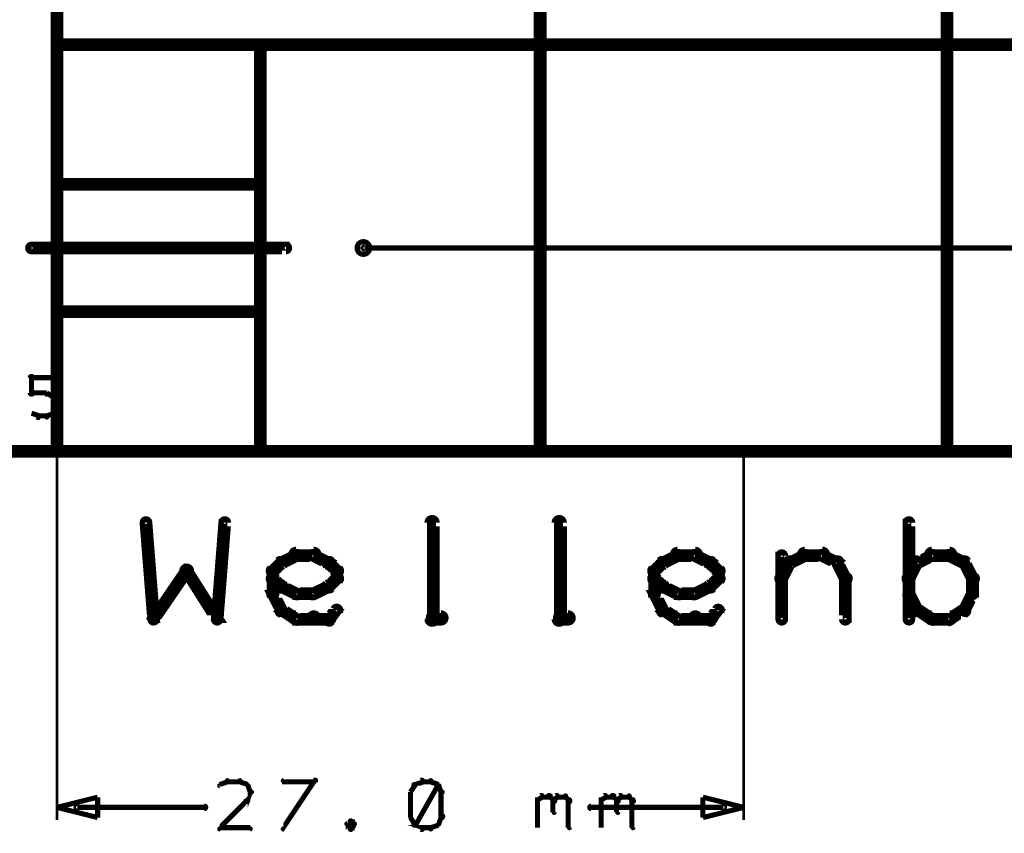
# Model space of a CAD drawing. Extents: x 35 to 575, y 26 to 553.
# Tile 97 of 125: x 426 to 465, y 160 to 192. Entities that reach past the tile are written whole.
import ezdxf

# ---------------------------------------------------------------- set-up
doc = ezdxf.new("R2010")
doc.units = 0
for name, color, linetype in [('BOTTOM', 22, 'CONTINUOUS'), ('DIMENSIONS', 3, 'CONTINUOUS'), ('DRAWING', 1, 'CONTINUOUS'), ('DRAWING2', 4, 'CONTINUOUS'), ('OUTLINES', 5, 'CONTINUOUS')]:
    doc.layers.add(name, color=color, linetype=linetype)

msp = doc.modelspace()

# ---------------------------------------------------------------- linework, layer by layer
at = {"layer": 'BOTTOM', "color": 251}
msp.add_lwpolyline([(446.5, 375, 0.5, 0.5, 0), (446.5, 175, 0.5, 0.5, 0), (446.5, 175, 0, 0, 0), (446.5, 175, 0.3, 0.3, 0), (446.4, 175, 0.3, 0.3, 1), (446.6, 175, 0, 0, 0), (446.5, 175.1, 0.3, 0.3, 1), (446.5, 174.9, 0, 0, 0), (446.5, 175, 0, 0, 0), (446.5, 175, 0.5, 0.5, 0), (462.5, 175, 0, 0, 0), (462.5, 175, 0.3, 0.3, 0), (462.5, 174.9, 0.3, 0.3, 1), (462.5, 175.1, 0, 0, 0), (462.4, 175, 0.3, 0.3, 1), (462.6, 175, 0, 0, 0), (462.5, 175, 0, 0, 0), (462.5, 175, 0.5, 0.5, 0), (462.5, 375, 0, 0, 0)], format="xyseb", dxfattribs=at)
at = {"layer": 'DIMENSIONS', "color": 94}
for points in [[(427.5, 175, 0.1, 0.1, 1), (427.5, 175, 0, 0, 0), (427.5, 175, 0, 0, 0), (427.5, 175, 0.1, 0.1, 0), (427.5, 160.5, 0.1, 0.1, 0), (427.5, 160.5, 0, 0, 0), (427.5, 160.5, 0.1, 0.1, 0), (427.5, 160.5, 0.1, 0.1, 1), (427.5, 160.5, 0, 0, 0)], [(454.5, 175, 0.1, 0.1, 1), (454.5, 175, 0, 0, 0), (454.5, 175, 0, 0, 0), (454.5, 175, 0.1, 0.1, 0), (454.5, 160.5, 0.1, 0.1, 0), (454.5, 160.5, 0, 0, 0), (454.5, 160.5, 0.1, 0.1, 0), (454.5, 160.5, 0.1, 0.1, 1), (454.5, 160.5, 0, 0, 0)], [(436.4, 160.2, 0.1, 0.1, 1), (436.4, 160.1, 0, 0, 0), (436.4, 160.2, 0, 0, 0), (436.4, 160.2, 0.2, 0.2, 0), (437.6, 162, 0.2, 0.2, 0), (437.6, 162, 0, 0, 0), (437.6, 162, 0.1, 0.1, 0), (437.7, 162, 0.1, 0.1, 1), (437.6, 162.1, 0, 0, 0)], [(441.9, 162, 0.1, 0.1, 1), (441.8, 162.1, 0, 0, 0), (441.9, 162, 0, 0, 0), (441.9, 162, 0.2, 0.2, 0), (441.6, 161.9, 0.2, 0.2, 0), (441.6, 161.9, 0, 0, 0), (441.6, 161.9, 0.1, 0.1, 0), (441.5, 161.9, 0.1, 0.1, 1), (441.6, 161.8, 0, 0, 0)], [(434.2, 162, 0.1, 0.1, 1), (434.2, 162.1, 0, 0, 0), (434.2, 162, 0, 0, 0), (434.2, 162, 0.2, 0.2, 0), (433.9, 161.9, 0.2, 0.2, 0), (433.9, 161.9, 0, 0, 0), (433.9, 161.9, 0.1, 0.1, 0), (433.9, 161.9, 0.1, 0.1, 1), (433.9, 161.8, 0, 0, 0)], [(434.7, 162, 0.1, 0.1, 1), (434.7, 162.1, 0, 0, 0), (434.7, 162, 0, 0, 0), (434.7, 162, 0.2, 0.2, 0), (434.2, 162, 0.2, 0.2, 0), (434.2, 162, 0, 0, 0), (434.2, 162, 0.1, 0.1, 0), (434.2, 162.1, 0.1, 0.1, 1), (434.2, 162, 0, 0, 0)], [(435, 161.8, 0.1, 0.1, 1), (435, 161.9, 0, 0, 0), (435, 161.9, 0, 0, 0), (435, 161.9, 0.2, 0.2, 0), (434.7, 162, 0.2, 0.2, 0), (434.7, 162, 0, 0, 0), (434.7, 162, 0.1, 0.1, 0), (434.7, 162.1, 0.1, 0.1, 1), (434.7, 162, 0, 0, 0)], [(435.1, 161.6, 0.1, 0.1, 1), (435.2, 161.6, 0, 0, 0), (435.1, 161.6, 0, 0, 0), (435.1, 161.6, 0.2, 0.2, 0), (435, 161.9, 0.2, 0.2, 0), (435, 161.9, 0, 0, 0), (435, 161.9, 0.1, 0.1, 0), (435, 161.9, 0.1, 0.1, 1), (434.9, 161.9, 0, 0, 0)], [(437.6, 162, 0.1, 0.1, 1), (437.6, 162.1, 0, 0, 0), (437.6, 162, 0, 0, 0), (437.6, 162, 0.2, 0.2, 0), (436.4, 162, 0.2, 0.2, 0), (436.4, 162, 0, 0, 0), (436.4, 162, 0.1, 0.1, 0), (436.4, 162.1, 0.1, 0.1, 1), (436.4, 162, 0, 0, 0)], [(441.6, 161.9, 0.1, 0.1, 1), (441.5, 161.9, 0, 0, 0), (441.6, 161.9, 0, 0, 0), (441.6, 161.9, 0.2, 0.2, 0), (441.4, 161.6, 0.2, 0.2, 0), (441.4, 161.6, 0, 0, 0), (441.4, 161.6, 0.1, 0.1, 0), (441.4, 161.6, 0.1, 0.1, 1), (441.4, 161.6, 0, 0, 0)], [(441.5, 160.4, 0.1, 0.1, 1), (441.6, 160.3, 0, 0, 0), (441.6, 160.3, 0, 0, 0), (441.6, 160.3, 0.2, 0.2, 0), (442.5, 161.9, 0.2, 0.2, 0), (442.5, 161.9, 0, 0, 0), (442.5, 161.9, 0.1, 0.1, 0), (442.5, 161.9, 0.1, 0.1, 1), (442.5, 161.9, 0, 0, 0)], [(442.2, 162, 0.1, 0.1, 1), (442.2, 162.1, 0, 0, 0), (442.2, 162, 0, 0, 0), (442.2, 162, 0.2, 0.2, 0), (441.9, 162, 0.2, 0.2, 0), (441.9, 162, 0, 0, 0), (441.9, 162, 0.1, 0.1, 0), (441.9, 162.1, 0.1, 0.1, 1), (441.9, 162, 0, 0, 0)], [(442.5, 161.8, 0.1, 0.1, 1), (442.5, 161.9, 0, 0, 0), (442.5, 161.9, 0, 0, 0), (442.5, 161.9, 0.2, 0.2, 0), (442.2, 162, 0.2, 0.2, 0), (442.2, 162, 0, 0, 0), (442.2, 162, 0.1, 0.1, 0), (442.2, 162.1, 0.1, 0.1, 1), (442.2, 162, 0, 0, 0)], [(442.6, 161.6, 0.1, 0.1, 1), (442.7, 161.6, 0, 0, 0), (442.6, 161.6, 0, 0, 0), (442.6, 161.6, 0.2, 0.2, 0), (442.5, 161.9, 0.2, 0.2, 0), (442.5, 161.9, 0, 0, 0), (442.5, 161.9, 0.1, 0.1, 0), (442.5, 161.9, 0.1, 0.1, 1), (442.4, 161.9, 0, 0, 0)], [(433.9, 160.2, 0.1, 0.1, 1), (433.9, 160.1, 0, 0, 0), (433.9, 160.2, 0, 0, 0), (433.9, 160.2, 0.2, 0.2, 0), (435, 161.3, 0.2, 0.2, 0), (435, 161.3, 0, 0, 0), (435, 161.3, 0.1, 0.1, 0), (435, 161.2, 0.1, 0.1, 1), (435, 161.3, 0, 0, 0)], [(434.9, 161.3, 0.1, 0.1, 1), (435, 161.2, 0, 0, 0), (435, 161.3, 0, 0, 0), (435, 161.3, 0.2, 0.2, 0), (435.1, 161.6, 0.2, 0.2, 0), (435.1, 161.6, 0, 0, 0), (435.1, 161.6, 0.1, 0.1, 0), (435.2, 161.6, 0.1, 0.1, 1), (435.1, 161.6, 0, 0, 0)], [(441.4, 161.6, 0.1, 0.1, 1), (441.4, 161.6, 0, 0, 0), (441.4, 161.6, 0, 0, 0), (441.4, 161.6, 0.2, 0.2, 0), (441.4, 160.6, 0.2, 0.2, 0), (441.4, 160.6, 0, 0, 0), (441.4, 160.6, 0.1, 0.1, 0), (441.4, 160.6, 0.1, 0.1, 1), (441.4, 160.6, 0, 0, 0)], [(442.6, 160.6, 0.1, 0.1, 1), (442.7, 160.6, 0, 0, 0), (442.6, 160.6, 0, 0, 0), (442.6, 160.6, 0.2, 0.2, 0), (442.6, 161.6, 0.2, 0.2, 0), (442.6, 161.6, 0, 0, 0), (442.6, 161.6, 0.1, 0.1, 0), (442.7, 161.6, 0.1, 0.1, 1), (442.6, 161.6, 0, 0, 0)], [(446.4, 161.3, 0.1, 0.1, 1), (446.4, 161.2, 0, 0, 0), (446.4, 161.3, 0, 0, 0), (446.4, 161.3, 0.2, 0.2, 0), (446.6, 161.4, 0.2, 0.2, 0), (446.6, 161.4, 0, 0, 0), (446.6, 161.4, 0.1, 0.1, 0), (446.6, 161.4, 0.1, 0.1, 1), (446.5, 161.5, 0, 0, 0)], [(446.4, 160.2, 0.1, 0.1, 1), (446.4, 160.2, 0, 0, 0), (446.4, 160.2, 0, 0, 0), (446.4, 160.2, 0.2, 0.2, 0), (446.4, 161.4, 0.2, 0.2, 0), (446.4, 161.4, 0, 0, 0), (446.4, 161.4, 0.1, 0.1, 0), (446.4, 161.4, 0.1, 0.1, 1), (446.4, 161.4, 0, 0, 0)], [(446.6, 161.5, 0.1, 0.1, 1), (446.6, 161.4, 0, 0, 0), (446.6, 161.4, 0, 0, 0), (446.6, 161.4, 0.2, 0.2, 0), (446.9, 161.4, 0.2, 0.2, 0), (446.9, 161.4, 0, 0, 0), (446.9, 161.4, 0.1, 0.1, 0), (446.9, 161.4, 0.1, 0.1, 1), (446.9, 161.5, 0, 0, 0)], [(446.9, 161.5, 0.1, 0.1, 1), (446.8, 161.4, 0, 0, 0), (446.9, 161.4, 0, 0, 0), (446.9, 161.4, 0.2, 0.2, 0), (447, 161.3, 0.2, 0.2, 0), (447, 161.3, 0, 0, 0), (447, 161.3, 0.1, 0.1, 0), (447, 161.2, 0.1, 0.1, 1), (447.1, 161.3, 0, 0, 0)], [(447, 161.3, 0.1, 0.1, 1), (447.1, 161.2, 0, 0, 0), (447, 161.3, 0, 0, 0), (447, 161.3, 0.2, 0.2, 0), (447.2, 161.4, 0.2, 0.2, 0), (447.2, 161.4, 0, 0, 0), (447.2, 161.4, 0.1, 0.1, 0), (447.2, 161.4, 0.1, 0.1, 1), (447.1, 161.5, 0, 0, 0)], [(447.1, 161.3, 0.1, 0.1, 1), (447, 161.3, 0, 0, 0), (447, 161.3, 0, 0, 0), (447, 161.3, 0.2, 0.2, 0), (447, 160.8, 0.2, 0.2, 0), (447, 160.8, 0, 0, 0), (447, 160.8, 0.1, 0.1, 0), (447, 160.8, 0.1, 0.1, 1), (447.1, 160.8, 0, 0, 0)], [(447.2, 161.5, 0.1, 0.1, 1), (447.2, 161.4, 0, 0, 0), (447.2, 161.4, 0, 0, 0), (447.2, 161.4, 0.2, 0.2, 0), (447.5, 161.4, 0.2, 0.2, 0), (447.5, 161.4, 0, 0, 0), (447.5, 161.4, 0.1, 0.1, 0), (447.5, 161.4, 0.1, 0.1, 1), (447.5, 161.5, 0, 0, 0)], [(447.5, 161.5, 0.1, 0.1, 1), (447.5, 161.4, 0, 0, 0), (447.5, 161.4, 0, 0, 0), (447.5, 161.4, 0.2, 0.2, 0), (447.6, 161.3, 0.2, 0.2, 0), (447.6, 161.3, 0, 0, 0), (447.6, 161.3, 0.1, 0.1, 0), (447.6, 161.2, 0.1, 0.1, 1), (447.7, 161.3, 0, 0, 0)], [(447.7, 161.3, 0.1, 0.1, 1), (447.6, 161.3, 0, 0, 0), (447.6, 161.3, 0, 0, 0), (447.6, 161.3, 0.2, 0.2, 0), (447.6, 160.2, 0.2, 0.2, 0), (447.6, 160.2, 0, 0, 0), (447.6, 160.2, 0.1, 0.1, 0), (447.6, 160.2, 0.1, 0.1, 1), (447.7, 160.2, 0, 0, 0)], [(448.9, 161.3, 0.1, 0.1, 1), (448.9, 161.2, 0, 0, 0), (448.9, 161.3, 0, 0, 0), (448.9, 161.3, 0.2, 0.2, 0), (449.1, 161.4, 0.2, 0.2, 0), (449.1, 161.4, 0, 0, 0), (449.1, 161.4, 0.1, 0.1, 0), (449.1, 161.4, 0.1, 0.1, 1), (449, 161.5, 0, 0, 0)], [(448.9, 160.2, 0.1, 0.1, 1), (448.9, 160.2, 0, 0, 0), (448.9, 160.2, 0, 0, 0), (448.9, 160.2, 0.2, 0.2, 0), (448.9, 161.4, 0.2, 0.2, 0), (448.9, 161.4, 0, 0, 0), (448.9, 161.4, 0.1, 0.1, 0), (448.9, 161.4, 0.1, 0.1, 1), (448.9, 161.4, 0, 0, 0)], [(449.1, 161.5, 0.1, 0.1, 1), (449.1, 161.4, 0, 0, 0), (449.1, 161.4, 0, 0, 0), (449.1, 161.4, 0.2, 0.2, 0), (449.4, 161.4, 0.2, 0.2, 0), (449.4, 161.4, 0, 0, 0), (449.4, 161.4, 0.1, 0.1, 0), (449.4, 161.4, 0.1, 0.1, 1), (449.4, 161.5, 0, 0, 0)], [(449.4, 161.5, 0.1, 0.1, 1), (449.3, 161.4, 0, 0, 0), (449.4, 161.4, 0, 0, 0), (449.4, 161.4, 0.2, 0.2, 0), (449.5, 161.3, 0.2, 0.2, 0), (449.5, 161.3, 0, 0, 0), (449.5, 161.3, 0.1, 0.1, 0), (449.5, 161.2, 0.1, 0.1, 1), (449.6, 161.3, 0, 0, 0)], [(449.5, 161.3, 0.1, 0.1, 1), (449.6, 161.2, 0, 0, 0), (449.5, 161.3, 0, 0, 0), (449.5, 161.3, 0.2, 0.2, 0), (449.7, 161.4, 0.2, 0.2, 0), (449.7, 161.4, 0, 0, 0), (449.7, 161.4, 0.1, 0.1, 0), (449.7, 161.4, 0.1, 0.1, 1), (449.6, 161.5, 0, 0, 0)], [(449.6, 161.3, 0.1, 0.1, 1), (449.5, 161.3, 0, 0, 0), (449.5, 161.3, 0, 0, 0), (449.5, 161.3, 0.2, 0.2, 0), (449.5, 160.8, 0.2, 0.2, 0), (449.5, 160.8, 0, 0, 0), (449.5, 160.8, 0.1, 0.1, 0), (449.5, 160.8, 0.1, 0.1, 1), (449.6, 160.8, 0, 0, 0)], [(449.7, 161.5, 0.1, 0.1, 1), (449.7, 161.4, 0, 0, 0), (449.7, 161.4, 0, 0, 0), (449.7, 161.4, 0.2, 0.2, 0), (450, 161.4, 0.2, 0.2, 0), (450, 161.4, 0, 0, 0), (450, 161.4, 0.1, 0.1, 0), (450, 161.4, 0.1, 0.1, 1), (450, 161.5, 0, 0, 0)], [(450, 161.5, 0.1, 0.1, 1), (450, 161.4, 0, 0, 0), (450, 161.4, 0, 0, 0), (450, 161.4, 0.2, 0.2, 0), (450.1, 161.3, 0.2, 0.2, 0), (450.1, 161.3, 0, 0, 0), (450.1, 161.3, 0.1, 0.1, 0), (450.1, 161.2, 0.1, 0.1, 1), (450.2, 161.3, 0, 0, 0)], [(450.2, 161.3, 0.1, 0.1, 1), (450.1, 161.3, 0, 0, 0), (450.1, 161.3, 0, 0, 0), (450.1, 161.3, 0.2, 0.2, 0), (450.1, 160.2, 0.2, 0.2, 0), (450.1, 160.2, 0, 0, 0), (450.1, 160.2, 0.1, 0.1, 0), (450.1, 160.2, 0.1, 0.1, 1), (450.2, 160.2, 0, 0, 0)], [(428.3, 161.1, 0.1, 0.1, 1), (428.3, 160.9, 0, 0, 0), (428.3, 161, 0, 0, 0), (428.3, 161, 0.2, 0.2, 0), (433.3, 161, 0.2, 0.2, 0), (433.3, 161, 0, 0, 0), (433.3, 161, 0.1, 0.1, 0), (433.3, 160.9, 0.1, 0.1, 1), (433.3, 161.1, 0, 0, 0)], [(453.7, 160.9, 0.1, 0.1, 1), (453.7, 161.1, 0, 0, 0), (453.7, 161, 0, 0, 0), (453.7, 161, 0.2, 0.2, 0), (448.5, 161, 0.2, 0.2, 0), (448.5, 161, 0, 0, 0), (448.5, 161, 0.1, 0.1, 0), (448.5, 161.1, 0.1, 0.1, 1), (448.5, 160.9, 0, 0, 0)], [(441.4, 160.7, 0.1, 0.1, 1), (441.4, 160.6, 0, 0, 0), (441.4, 160.6, 0, 0, 0), (441.4, 160.6, 0.2, 0.2, 0), (441.6, 160.3, 0.2, 0.2, 0), (441.6, 160.3, 0, 0, 0), (441.6, 160.3, 0.1, 0.1, 0), (441.5, 160.3, 0.1, 0.1, 1), (441.6, 160.3, 0, 0, 0)], [(442.4, 160.3, 0.1, 0.1, 1), (442.5, 160.3, 0, 0, 0), (442.5, 160.3, 0, 0, 0), (442.5, 160.3, 0.2, 0.2, 0), (442.6, 160.6, 0.2, 0.2, 0), (442.6, 160.6, 0, 0, 0), (442.6, 160.6, 0.1, 0.1, 0), (442.7, 160.6, 0.1, 0.1, 1), (442.6, 160.7, 0, 0, 0)], [(435.1, 160.1, 0.1, 0.1, 1), (435.1, 160.2, 0, 0, 0), (435.1, 160.2, 0, 0, 0), (435.1, 160.2, 0.2, 0.2, 0), (433.9, 160.2, 0.2, 0.2, 0), (433.9, 160.2, 0, 0, 0), (433.9, 160.2, 0.1, 0.1, 0), (433.9, 160.2, 0.1, 0.1, 1), (433.9, 160.1, 0, 0, 0)], [(439.1, 160.4, 0.1, 0.1, 1), (439, 160.5, 0, 0, 0), (439.1, 160.5, 0, 0, 0), (439.1, 160.5, 0.2, 0.2, 0), (438.9, 160.3, 0.2, 0.2, 0), (438.9, 160.3, 0, 0, 0), (438.9, 160.3, 0.1, 0.1, 0), (438.9, 160.4, 0.1, 0.1, 1), (438.9, 160.3, 0, 0, 0)], [(438.9, 160.4, 0.1, 0.1, 1), (438.9, 160.3, 0, 0, 0), (438.9, 160.3, 0, 0, 0), (438.9, 160.3, 0.2, 0.2, 0), (439.1, 160.2, 0.2, 0.2, 0), (439.1, 160.2, 0, 0, 0), (439.1, 160.2, 0.1, 0.1, 0), (439, 160.1, 0.1, 0.1, 1), (439.1, 160.2, 0, 0, 0)], [(439.2, 160.3, 0.1, 0.1, 1), (439.2, 160.4, 0, 0, 0), (439.2, 160.3, 0, 0, 0), (439.2, 160.3, 0.2, 0.2, 0), (439.1, 160.5, 0.2, 0.2, 0), (439.1, 160.5, 0, 0, 0), (439.1, 160.5, 0.1, 0.1, 0), (439.1, 160.5, 0.1, 0.1, 1), (439, 160.4, 0, 0, 0)], [(439, 160.2, 0.1, 0.1, 1), (439.1, 160.1, 0, 0, 0), (439.1, 160.2, 0, 0, 0), (439.1, 160.2, 0.2, 0.2, 0), (439.2, 160.3, 0.2, 0.2, 0), (439.2, 160.3, 0, 0, 0), (439.2, 160.3, 0.1, 0.1, 0), (439.2, 160.3, 0.1, 0.1, 1), (439.2, 160.4, 0, 0, 0)], [(441.6, 160.4, 0.1, 0.1, 1), (441.5, 160.3, 0, 0, 0), (441.6, 160.3, 0, 0, 0), (441.6, 160.3, 0.2, 0.2, 0), (441.9, 160.2, 0.2, 0.2, 0), (441.9, 160.2, 0, 0, 0), (441.9, 160.2, 0.1, 0.1, 0), (441.8, 160.1, 0.1, 0.1, 1), (441.9, 160.2, 0, 0, 0)], [(441.9, 160.2, 0.1, 0.1, 1), (441.9, 160.1, 0, 0, 0), (441.9, 160.2, 0, 0, 0), (441.9, 160.2, 0.2, 0.2, 0), (442.2, 160.2, 0.2, 0.2, 0), (442.2, 160.2, 0, 0, 0), (442.2, 160.2, 0.1, 0.1, 0), (442.2, 160.1, 0.1, 0.1, 1), (442.2, 160.2, 0, 0, 0)], [(442.2, 160.2, 0.1, 0.1, 1), (442.2, 160.1, 0, 0, 0), (442.2, 160.2, 0, 0, 0), (442.2, 160.2, 0.2, 0.2, 0), (442.5, 160.3, 0.2, 0.2, 0), (442.5, 160.3, 0, 0, 0), (442.5, 160.3, 0.1, 0.1, 0), (442.5, 160.3, 0.1, 0.1, 1), (442.5, 160.4, 0, 0, 0)]]:
    msp.add_lwpolyline(points, format="xyseb", dxfattribs=at)
for points in [[(427.5, 161, 0.1, 0.1, 1), (427.5, 161, 0, 0, 0), (427.5, 161, 0, 0, 0), (427.5, 161, 0.2, 0.2, 0), (429.1, 161.4, 0, 0, 0), (429.1, 161.4, 0.1, 0.1, 0), (429.1, 161.4, 0.1, 0.1, 1), (429.1, 161.4, 0, 0, 0), (429.1, 161.4, 0.1, 0.1, 1), (429.1, 161.4, 0, 0, 0), (429.1, 161.4, 0, 0, 0), (429.1, 161.4, 0.2, 0.2, 0), (429.1, 160.6, 0, 0, 0), (429.1, 160.6, 0.1, 0.1, 0), (429.1, 160.6, 0.1, 0.1, 1), (429.1, 160.6, 0, 0, 0), (429.1, 160.6, 0.1, 0.1, 1), (429.1, 160.6, 0, 0, 0), (429.1, 160.6, 0, 0, 0), (429.1, 160.6, 0.2, 0.2, 0), (427.5, 161, 0.2, 0.2, 0), (427.5, 161, 0, 0, 0), (427.5, 161, 0.1, 0.1, 0), (427.5, 161, 0.1, 0.1, 1), (427.5, 161, 0, 0, 0)], [(454.5, 161, 0.1, 0.1, 1), (454.5, 161, 0, 0, 0), (454.5, 161, 0, 0, 0), (454.5, 161, 0.2, 0.2, 0), (452.9, 160.6, 0, 0, 0), (452.9, 160.6, 0.1, 0.1, 0), (452.9, 160.6, 0.1, 0.1, 1), (452.9, 160.6, 0, 0, 0), (452.9, 160.6, 0.1, 0.1, 1), (452.9, 160.6, 0, 0, 0), (452.9, 160.6, 0, 0, 0), (452.9, 160.6, 0.2, 0.2, 0), (452.9, 161.4, 0, 0, 0), (452.9, 161.4, 0.1, 0.1, 0), (452.9, 161.4, 0.1, 0.1, 1), (452.9, 161.4, 0, 0, 0), (452.9, 161.4, 0.1, 0.1, 1), (452.9, 161.4, 0, 0, 0), (452.9, 161.4, 0, 0, 0), (452.9, 161.4, 0.2, 0.2, 0), (454.5, 161, 0.2, 0.2, 0), (454.5, 161, 0, 0, 0), (454.5, 161, 0.1, 0.1, 0), (454.5, 161, 0.1, 0.1, 1), (454.5, 161, 0, 0, 0)]]:
    msp.add_lwpolyline(points, format="xyseb", close=True, dxfattribs=at)
at = {"layer": 'DRAWING', "color": 2}
for points in [[(426.5, 183.1, 0.3, 0.3, 1), (426.5, 182.9, 0, 0, 0), (426.5, 183, 0, 0, 0), (426.5, 183, 0.5, 0.5, 0), (436.5, 183, 0.5, 0.5, 0), (436.5, 183, 0, 0, 0), (436.5, 183, 0.3, 0.3, 0), (436.5, 182.9, 0.3, 0.3, 1), (436.5, 183.1, 0, 0, 0)], [(439.6, 183.1, 0.1, 0.1, 1), (439.6, 182.9, 0, 0, 0), (439.6, 183, 0, 0, 0), (439.6, 183, 0.2, 0.2, 0), (486, 183, 0.2, 0.2, 0), (486, 183, 0, 0, 0), (486, 183, 0.1, 0.1, 0), (486, 183, 0.1, 0.1, 1), (486, 183.1, 0, 0, 0)], [(426.4, 177.3, 0.1, 0.1, 1), (426.6, 177.3, 0, 0, 0), (426.5, 177.3, 0, 0, 0), (426.5, 177.3, 0.2, 0.2, 0), (426.5, 177.9, 0.2, 0.2, 0), (426.5, 177.9, 0, 0, 0), (426.5, 177.9, 0.1, 0.1, 0), (426.6, 177.9, 0.1, 0.1, 1), (426.4, 177.9, 0, 0, 0)], [(426.5, 177.9, 0.1, 0.1, 1), (426.5, 177.8, 0, 0, 0), (426.5, 177.9, 0, 0, 0), (426.5, 177.9, 0.2, 0.2, 0), (427.5, 177.9, 0.2, 0.2, 0), (427.5, 177.9, 0, 0, 0), (427.5, 177.9, 0.1, 0.1, 0), (427.5, 177.8, 0.1, 0.1, 1), (427.5, 177.9, 0, 0, 0)], [(427.1, 177.2, 0.1, 0.1, 1), (427.1, 177.3, 0, 0, 0), (427.1, 177.3, 0, 0, 0), (427.1, 177.3, 0.2, 0.2, 0), (426.5, 177.3, 0.2, 0.2, 0), (426.5, 177.3, 0, 0, 0), (426.5, 177.3, 0.1, 0.1, 0), (426.5, 177.3, 0.1, 0.1, 1), (426.5, 177.2, 0, 0, 0)], [(427.4, 177.1, 0.1, 0.1, 1), (427.4, 177.2, 0, 0, 0), (427.4, 177.1, 0, 0, 0), (427.4, 177.1, 0.2, 0.2, 0), (427.1, 177.3, 0.2, 0.2, 0), (427.1, 177.3, 0, 0, 0), (427.1, 177.3, 0.1, 0.1, 0), (427.1, 177.3, 0.1, 0.1, 1), (427.1, 177.2, 0, 0, 0)], [(427.3, 176.5, 0.1, 0.1, 1), (427.4, 176.5, 0, 0, 0), (427.4, 176.5, 0, 0, 0), (427.4, 176.5, 0.2, 0.2, 0), (427.5, 176.8, 0.2, 0.2, 0), (427.5, 176.8, 0, 0, 0), (427.5, 176.8, 0.1, 0.1, 0), (427.5, 176.7, 0.1, 0.1, 1), (427.5, 176.8, 0, 0, 0)], [(427.5, 176.9, 0.1, 0.1, 1), (427.5, 176.9, 0, 0, 0), (427.5, 176.9, 0, 0, 0), (427.5, 176.9, 0.2, 0.2, 0), (427.4, 177.1, 0.2, 0.2, 0), (427.4, 177.1, 0, 0, 0), (427.4, 177.1, 0.1, 0.1, 0), (427.4, 177.1, 0.1, 0.1, 1), (427.3, 177.1, 0, 0, 0)], [(427.4, 176.8, 0.1, 0.1, 1), (427.6, 176.8, 0, 0, 0), (427.5, 176.8, 0, 0, 0), (427.5, 176.8, 0.2, 0.2, 0), (427.5, 176.9, 0.2, 0.2, 0), (427.5, 176.9, 0, 0, 0), (427.5, 176.9, 0.1, 0.1, 0), (427.6, 176.9, 0.1, 0.1, 1), (427.4, 176.9, 0, 0, 0)], [(426.5, 176.5, 0.1, 0.1, 1), (426.5, 176.5, 0, 0, 0), (426.5, 176.5, 0, 0, 0), (426.5, 176.5, 0.2, 0.2, 0), (426.8, 176.4, 0.2, 0.2, 0), (426.8, 176.4, 0, 0, 0), (426.8, 176.4, 0.1, 0.1, 0), (426.7, 176.3, 0.1, 0.1, 1), (426.8, 176.4, 0, 0, 0)], [(427.1, 176.4, 0.1, 0.1, 1), (427.1, 176.3, 0, 0, 0), (427.1, 176.4, 0, 0, 0), (427.1, 176.4, 0.2, 0.2, 0), (427.4, 176.5, 0.2, 0.2, 0), (427.4, 176.5, 0, 0, 0), (427.4, 176.5, 0.1, 0.1, 0), (427.4, 176.5, 0.1, 0.1, 1), (427.4, 176.5, 0, 0, 0)], [(426.8, 176.4, 0.1, 0.1, 1), (426.8, 176.3, 0, 0, 0), (426.8, 176.4, 0, 0, 0), (426.8, 176.4, 0.2, 0.2, 0), (427.1, 176.4, 0.2, 0.2, 0), (427.1, 176.4, 0, 0, 0), (427.1, 176.4, 0.1, 0.1, 0), (427.1, 176.3, 0.1, 0.1, 1), (427.1, 176.4, 0, 0, 0)]]:
    msp.add_lwpolyline(points, format="xyseb", dxfattribs=at)
msp.add_lwpolyline([(439.4, 183, 0.1, 0.1, 1), (439.3, 183, 0, 0, 0), (439.3, 183, 0, 0, 0), (439.3, 183, 0.2, 0.2, 1), (439.8, 183, 0, 0, 0), (439.8, 183, 0.1, 0.1, 0), (439.9, 183, 0.1, 0.1, 1), (439.8, 183, 0, 0, 0), (439.8, 183, 0.1, 0.1, 1), (439.9, 183, 0, 0, 0), (439.8, 183, 0, 0, 0), (439.8, 183, 0.2, 0.2, 1), (439.3, 183, 0.2, 0.2, 0), (439.3, 183, 0, 0, 0), (439.3, 183, 0.1, 0.1, 0), (439.3, 183, 0.1, 0.1, 1), (439.4, 183, 0, 0, 0)], format="xyseb", close=True, dxfattribs=at)
at = {"layer": 'DRAWING2', "color": 171}
for points in [[(419.5, 375, 0.5, 0.5, 0), (419.5, 175, 0.5, 0.5, 0), (419.5, 175, 0, 0, 0), (419.5, 175, 0.3, 0.3, 0), (419.4, 175, 0.3, 0.3, 1), (419.6, 175, 0, 0, 0), (419.5, 175.1, 0.3, 0.3, 1), (419.5, 174.9, 0, 0, 0), (419.5, 175, 0, 0, 0), (419.5, 175, 0.5, 0.5, 0), (427.5, 175, 0, 0, 0), (427.5, 175, 0.3, 0.3, 0), (427.5, 174.9, 0.3, 0.3, 1), (427.5, 175.1, 0, 0, 0), (427.4, 175, 0.3, 0.3, 1), (427.6, 175, 0, 0, 0), (427.5, 175, 0, 0, 0), (427.5, 175, 0.5, 0.5, 0), (427.5, 375, 0, 0, 0)], [(471.5, 175, 0.5, 0.5, 0), (427.5, 175, 0, 0, 0), (427.5, 175, 0.3, 0.3, 0), (427.5, 175.1, 0.3, 0.3, 1), (427.5, 174.9, 0, 0, 0), (427.6, 175, 0.3, 0.3, -1), (427.4, 175, 0, 0, 0), (427.5, 175, 0, 0, 0), (427.5, 175, 0.5, 0.5, 0), (427.5, 191, 0.5, 0.5, 0), (427.5, 191, 0, 0, 0), (427.5, 191, 0.3, 0.3, 0), (427.4, 191, 0.3, 0.3, -1), (427.6, 191, 0, 0, 0), (427.5, 191.1, 0.3, 0.3, 1), (427.5, 190.9, 0, 0, 0), (427.5, 191, 0, 0, 0), (427.5, 191, 0.5, 0.5, 0), (471.5, 191, 0, 0, 0)], [(435.6, 191, 0.3, 0.3, 1), (435.4, 191, 0, 0, 0), (435.5, 191, 0, 0, 0), (435.5, 191, 0.5, 0.5, 0), (435.5, 175, 0.5, 0.5, 0), (435.5, 175, 0, 0, 0), (435.5, 175, 0.3, 0.3, 0), (435.4, 175, 0.3, 0.3, 1), (435.6, 175, 0, 0, 0)]]:
    msp.add_lwpolyline(points, format="xyseb", dxfattribs=at)
msp.add_lwpolyline([(427.6, 185.5, 0.3, 0.3, 1), (427.4, 185.5, 0, 0, 0), (427.5, 185.5, 0, 0, 0), (427.5, 185.5, 0.5, 0.5, 0), (427.5, 180.5, 0, 0, 0), (427.5, 180.5, 0.3, 0.3, 0), (427.4, 180.5, 0.3, 0.3, 1), (427.6, 180.5, 0, 0, 0), (427.5, 180.6, 0.3, 0.3, 1), (427.5, 180.4, 0, 0, 0), (427.5, 180.5, 0, 0, 0), (427.5, 180.5, 0.5, 0.5, 0), (435.5, 180.5, 0, 0, 0), (435.5, 180.5, 0.3, 0.3, 0), (435.5, 180.4, 0.3, 0.3, 1), (435.5, 180.6, 0, 0, 0), (435.4, 180.5, 0.3, 0.3, 1), (435.6, 180.5, 0, 0, 0), (435.5, 180.5, 0, 0, 0), (435.5, 180.5, 0.5, 0.5, 0), (435.5, 185.5, 0, 0, 0), (435.5, 185.5, 0.3, 0.3, 0), (435.6, 185.5, 0.3, 0.3, 1), (435.4, 185.5, 0, 0, 0), (435.5, 185.4, 0.3, 0.3, 1), (435.5, 185.6, 0, 0, 0), (435.5, 185.5, 0, 0, 0), (435.5, 185.5, 0.5, 0.5, 0), (427.5, 185.5, 0.5, 0.5, 0), (427.5, 185.5, 0, 0, 0), (427.5, 185.5, 0.3, 0.3, 0), (427.5, 185.6, 0.3, 0.3, 1), (427.5, 185.4, 0, 0, 0)], format="xyseb", close=True, dxfattribs=at)
at = {"layer": 'OUTLINES', "color": 11}
for points in [[(431.1, 172.2, 0.3, 0.3, 1), (430.9, 172.2, 0, 0, 0), (431, 172.2, 0, 0, 0), (431, 172.2, 0.5, 0.5, 0), (431.3, 168.4, 0.5, 0.5, 0), (431.3, 168.4, 0, 0, 0), (431.3, 168.4, 0.3, 0.3, 0), (431.2, 168.4, 0.3, 0.3, 1), (431.4, 168.4, 0, 0, 0)], [(433.7, 168.4, 0.3, 0.3, 1), (433.9, 168.4, 0, 0, 0), (433.8, 168.4, 0, 0, 0), (433.8, 168.4, 0.5, 0.5, 0), (434.1, 172.2, 0.5, 0.5, 0), (434.1, 172.2, 0, 0, 0), (434.1, 172.2, 0.3, 0.3, 0), (434.2, 172.2, 0.3, 0.3, 1), (434, 172.2, 0, 0, 0)], [(442.1, 168.4, 0.3, 0.3, 1), (442.4, 168.4, 0, 0, 0), (442.3, 168.4, 0, 0, 0), (442.3, 168.4, 0.5, 0.5, 0), (442.3, 172.2, 0.5, 0.5, 0), (442.3, 172.2, 0, 0, 0), (442.3, 172.2, 0.3, 0.3, 0), (442.4, 172.2, 0.3, 0.3, 1), (442.1, 172.2, 0, 0, 0)], [(447.1, 168.4, 0.3, 0.3, 1), (447.4, 168.4, 0, 0, 0), (447.3, 168.4, 0, 0, 0), (447.3, 168.4, 0.5, 0.5, 0), (447.3, 172.2, 0.5, 0.5, 0), (447.3, 172.2, 0, 0, 0), (447.3, 172.2, 0.3, 0.3, 0), (447.4, 172.2, 0.3, 0.3, 1), (447.1, 172.2, 0, 0, 0)], [(460.9, 168.4, 0.3, 0.3, 1), (461.1, 168.4, 0, 0, 0), (461, 168.4, 0, 0, 0), (461, 168.4, 0.5, 0.5, 0), (461, 172.2, 0.5, 0.5, 0), (461, 172.2, 0, 0, 0), (461, 172.2, 0.3, 0.3, 0), (461.1, 172.2, 0.3, 0.3, 1), (460.9, 172.2, 0, 0, 0)], [(436.3, 170.7, 0.3, 0.3, 1), (436.4, 170.5, 0, 0, 0), (436.3, 170.6, 0, 0, 0), (436.3, 170.6, 0.5, 0.5, 0), (436.9, 170.9, 0.5, 0.5, 0), (436.9, 170.9, 0, 0, 0), (436.9, 170.9, 0.3, 0.3, 0), (437, 170.8, 0.3, 0.3, 1), (436.9, 171, 0, 0, 0)], [(436.9, 171.1, 0.3, 0.3, 1), (436.9, 170.8, 0, 0, 0), (436.9, 170.9, 0, 0, 0), (436.9, 170.9, 0.5, 0.5, 0), (437.6, 170.9, 0.5, 0.5, 0), (437.6, 170.9, 0, 0, 0), (437.6, 170.9, 0.3, 0.3, 0), (437.6, 170.8, 0.3, 0.3, 1), (437.6, 171.1, 0, 0, 0)], [(437.6, 171, 0.3, 0.3, 1), (437.5, 170.8, 0, 0, 0), (437.6, 170.9, 0, 0, 0), (437.6, 170.9, 0.5, 0.5, 0), (438.2, 170.6, 0.5, 0.5, 0), (438.2, 170.6, 0, 0, 0), (438.2, 170.6, 0.3, 0.3, 0), (438.1, 170.5, 0.3, 0.3, 1), (438.2, 170.7, 0, 0, 0)], [(451.3, 170.7, 0.3, 0.3, 1), (451.4, 170.5, 0, 0, 0), (451.3, 170.6, 0, 0, 0), (451.3, 170.6, 0.5, 0.5, 0), (451.9, 170.9, 0.5, 0.5, 0), (451.9, 170.9, 0, 0, 0), (451.9, 170.9, 0.3, 0.3, 0), (452, 170.8, 0.3, 0.3, 1), (451.9, 171, 0, 0, 0)], [(451.9, 171.1, 0.3, 0.3, 1), (451.9, 170.8, 0, 0, 0), (451.9, 170.9, 0, 0, 0), (451.9, 170.9, 0.5, 0.5, 0), (452.6, 170.9, 0.5, 0.5, 0), (452.6, 170.9, 0, 0, 0), (452.6, 170.9, 0.3, 0.3, 0), (452.6, 170.8, 0.3, 0.3, 1), (452.6, 171.1, 0, 0, 0)], [(452.6, 171, 0.3, 0.3, 1), (452.5, 170.8, 0, 0, 0), (452.6, 170.9, 0, 0, 0), (452.6, 170.9, 0.5, 0.5, 0), (453.2, 170.6, 0.5, 0.5, 0), (453.2, 170.6, 0, 0, 0), (453.2, 170.6, 0.3, 0.3, 0), (453.1, 170.5, 0.3, 0.3, 1), (453.2, 170.7, 0, 0, 0)], [(455.9, 168.4, 0.3, 0.3, 1), (456.1, 168.4, 0, 0, 0), (456, 168.4, 0, 0, 0), (456, 168.4, 0.5, 0.5, 0), (456, 170.9, 0.5, 0.5, 0), (456, 170.9, 0, 0, 0), (456, 170.9, 0.3, 0.3, 0), (456.1, 170.9, 0.3, 0.3, 1), (455.9, 170.9, 0, 0, 0)], [(456.3, 170.7, 0.3, 0.3, 1), (456.4, 170.5, 0, 0, 0), (456.3, 170.6, 0, 0, 0), (456.3, 170.6, 0.5, 0.5, 0), (456.9, 170.9, 0.5, 0.5, 0), (456.9, 170.9, 0, 0, 0), (456.9, 170.9, 0.3, 0.3, 0), (457, 170.8, 0.3, 0.3, 1), (456.9, 171, 0, 0, 0)], [(456.9, 171.1, 0.3, 0.3, 1), (456.9, 170.8, 0, 0, 0), (456.9, 170.9, 0, 0, 0), (456.9, 170.9, 0.5, 0.5, 0), (457.6, 170.9, 0.5, 0.5, 0), (457.6, 170.9, 0, 0, 0), (457.6, 170.9, 0.3, 0.3, 0), (457.6, 170.8, 0.3, 0.3, 1), (457.6, 171.1, 0, 0, 0)], [(457.6, 171, 0.3, 0.3, 1), (457.5, 170.8, 0, 0, 0), (457.6, 170.9, 0, 0, 0), (457.6, 170.9, 0.5, 0.5, 0), (458.2, 170.6, 0.5, 0.5, 0), (458.2, 170.6, 0, 0, 0), (458.2, 170.6, 0.3, 0.3, 0), (458.1, 170.5, 0.3, 0.3, 1), (458.2, 170.7, 0, 0, 0)], [(462, 170.8, 0.3, 0.3, 1), (461.9, 171, 0, 0, 0), (461.9, 170.9, 0, 0, 0), (461.9, 170.9, 0.5, 0.5, 0), (461.3, 170.6, 0.5, 0.5, 0), (461.3, 170.6, 0, 0, 0), (461.3, 170.6, 0.3, 0.3, 0), (461.3, 170.7, 0.3, 0.3, 1), (461.4, 170.5, 0, 0, 0)], [(462.6, 170.8, 0.3, 0.3, 1), (462.6, 171.1, 0, 0, 0), (462.6, 170.9, 0, 0, 0), (462.6, 170.9, 0.5, 0.5, 0), (461.9, 170.9, 0.5, 0.5, 0), (461.9, 170.9, 0, 0, 0), (461.9, 170.9, 0.3, 0.3, 0), (461.9, 171.1, 0.3, 0.3, 1), (461.9, 170.8, 0, 0, 0)], [(463.1, 170.5, 0.3, 0.3, 1), (463.2, 170.7, 0, 0, 0), (463.2, 170.6, 0, 0, 0), (463.2, 170.6, 0.5, 0.5, 0), (462.6, 170.9, 0.5, 0.5, 0), (462.6, 170.9, 0, 0, 0), (462.6, 170.9, 0.3, 0.3, 0), (462.6, 171, 0.3, 0.3, 1), (462.5, 170.8, 0, 0, 0)], [(435.9, 170.4, 0.3, 0.3, 1), (436.1, 170.2, 0, 0, 0), (436, 170.3, 0, 0, 0), (436, 170.3, 0.5, 0.5, 0), (436.3, 170.6, 0.5, 0.5, 0), (436.3, 170.6, 0, 0, 0), (436.3, 170.6, 0.3, 0.3, 0), (436.4, 170.5, 0.3, 0.3, 1), (436.2, 170.7, 0, 0, 0)], [(438.3, 170.7, 0.3, 0.3, 1), (438.1, 170.5, 0, 0, 0), (438.2, 170.6, 0, 0, 0), (438.2, 170.6, 0.5, 0.5, 0), (438.5, 170.3, 0.5, 0.5, 0), (438.5, 170.3, 0, 0, 0), (438.5, 170.3, 0.3, 0.3, 0), (438.4, 170.2, 0.3, 0.3, 1), (438.6, 170.4, 0, 0, 0)], [(450.9, 170.4, 0.3, 0.3, 1), (451.1, 170.2, 0, 0, 0), (451, 170.3, 0, 0, 0), (451, 170.3, 0.5, 0.5, 0), (451.3, 170.6, 0.5, 0.5, 0), (451.3, 170.6, 0, 0, 0), (451.3, 170.6, 0.3, 0.3, 0), (451.4, 170.5, 0.3, 0.3, 1), (451.2, 170.7, 0, 0, 0)], [(453.3, 170.7, 0.3, 0.3, 1), (453.1, 170.5, 0, 0, 0), (453.2, 170.6, 0, 0, 0), (453.2, 170.6, 0.5, 0.5, 0), (453.5, 170.3, 0.5, 0.5, 0), (453.5, 170.3, 0, 0, 0), (453.5, 170.3, 0.3, 0.3, 0), (453.4, 170.2, 0.3, 0.3, 1), (453.6, 170.4, 0, 0, 0)], [(455.9, 170.1, 0.3, 0.3, 1), (456.1, 169.9, 0, 0, 0), (456, 170, 0, 0, 0), (456, 170, 0.5, 0.5, 0), (456.3, 170.6, 0.5, 0.5, 0), (456.3, 170.6, 0, 0, 0), (456.3, 170.6, 0.3, 0.3, 0), (456.4, 170.6, 0.3, 0.3, 1), (456.2, 170.7, 0, 0, 0)], [(458.3, 170.7, 0.3, 0.3, 1), (458.1, 170.6, 0, 0, 0), (458.2, 170.6, 0, 0, 0), (458.2, 170.6, 0.5, 0.5, 0), (458.5, 170, 0.5, 0.5, 0), (458.5, 170, 0, 0, 0), (458.5, 170, 0.3, 0.3, 0), (458.4, 169.9, 0.3, 0.3, 1), (458.6, 170.1, 0, 0, 0)], [(461.4, 170.6, 0.3, 0.3, 1), (461.2, 170.7, 0, 0, 0), (461.3, 170.6, 0, 0, 0), (461.3, 170.6, 0.5, 0.5, 0), (461, 170, 0.5, 0.5, 0), (461, 170, 0, 0, 0), (461, 170, 0.3, 0.3, 0), (460.9, 170.1, 0.3, 0.3, 1), (461.1, 169.9, 0, 0, 0)], [(463.4, 169.9, 0.3, 0.3, 1), (463.6, 170.1, 0, 0, 0), (463.5, 170, 0, 0, 0), (463.5, 170, 0.5, 0.5, 0), (463.2, 170.6, 0.5, 0.5, 0), (463.2, 170.6, 0, 0, 0), (463.2, 170.6, 0.3, 0.3, 0), (463.3, 170.7, 0.3, 0.3, 1), (463.1, 170.6, 0, 0, 0)], [(431.2, 168.5, 0.3, 0.3, 1), (431.4, 168.4, 0, 0, 0), (431.3, 168.4, 0, 0, 0), (431.3, 168.4, 0.5, 0.5, 0), (432.6, 170.3, 0.5, 0.5, 0), (432.6, 170.3, 0, 0, 0), (432.6, 170.3, 0.3, 0.3, 0), (432.7, 170.2, 0.3, 0.3, 1), (432.5, 170.4, 0, 0, 0)], [(432.7, 170.4, 0.3, 0.3, 1), (432.5, 170.2, 0, 0, 0), (432.6, 170.3, 0, 0, 0), (432.6, 170.3, 0.5, 0.5, 0), (433.8, 168.4, 0.5, 0.5, 0), (433.8, 168.4, 0, 0, 0), (433.8, 168.4, 0.3, 0.3, 0), (433.7, 168.4, 0.3, 0.3, 1), (433.9, 168.5, 0, 0, 0)], [(436.2, 169.6, 0.3, 0.3, 1), (436.4, 169.8, 0, 0, 0), (436.3, 169.7, 0, 0, 0), (436.3, 169.7, 0.5, 0.5, 0), (436, 170, 0.5, 0.5, 0), (436, 170, 0, 0, 0), (436, 170, 0.3, 0.3, 0), (436.1, 170.1, 0.3, 0.3, 1), (435.9, 169.9, 0, 0, 0)], [(435.9, 169.4, 0.3, 0.3, 1), (436.1, 169.4, 0, 0, 0), (436, 169.4, 0, 0, 0), (436, 169.4, 0.5, 0.5, 0), (436, 170.3, 0.5, 0.5, 0), (436, 170.3, 0, 0, 0), (436, 170.3, 0.3, 0.3, 0), (436.1, 170.3, 0.3, 0.3, 1), (435.9, 170.3, 0, 0, 0)], [(438.6, 169.9, 0.3, 0.3, 1), (438.4, 170.1, 0, 0, 0), (438.5, 170, 0, 0, 0), (438.5, 170, 0.5, 0.5, 0), (438.2, 169.7, 0.5, 0.5, 0), (438.2, 169.7, 0, 0, 0), (438.2, 169.7, 0.3, 0.3, 0), (438.1, 169.8, 0.3, 0.3, 1), (438.3, 169.6, 0, 0, 0)], [(438.6, 170.3, 0.3, 0.3, 1), (438.4, 170.3, 0, 0, 0), (438.5, 170.3, 0, 0, 0), (438.5, 170.3, 0.5, 0.5, 0), (438.5, 170, 0.5, 0.5, 0), (438.5, 170, 0, 0, 0), (438.5, 170, 0.3, 0.3, 0), (438.4, 170, 0.3, 0.3, 1), (438.6, 170, 0, 0, 0)], [(451.2, 169.6, 0.3, 0.3, 1), (451.4, 169.8, 0, 0, 0), (451.3, 169.7, 0, 0, 0), (451.3, 169.7, 0.5, 0.5, 0), (451, 170, 0.5, 0.5, 0), (451, 170, 0, 0, 0), (451, 170, 0.3, 0.3, 0), (451.1, 170.1, 0.3, 0.3, 1), (450.9, 169.9, 0, 0, 0)], [(450.9, 169.4, 0.3, 0.3, 1), (451.1, 169.4, 0, 0, 0), (451, 169.4, 0, 0, 0), (451, 169.4, 0.5, 0.5, 0), (451, 170.3, 0.5, 0.5, 0), (451, 170.3, 0, 0, 0), (451, 170.3, 0.3, 0.3, 0), (451.1, 170.3, 0.3, 0.3, 1), (450.9, 170.3, 0, 0, 0)], [(453.6, 169.9, 0.3, 0.3, 1), (453.4, 170.1, 0, 0, 0), (453.5, 170, 0, 0, 0), (453.5, 170, 0.5, 0.5, 0), (453.2, 169.7, 0.5, 0.5, 0), (453.2, 169.7, 0, 0, 0), (453.2, 169.7, 0.3, 0.3, 0), (453.1, 169.8, 0.3, 0.3, 1), (453.3, 169.6, 0, 0, 0)], [(453.6, 170.3, 0.3, 0.3, 1), (453.4, 170.3, 0, 0, 0), (453.5, 170.3, 0, 0, 0), (453.5, 170.3, 0.5, 0.5, 0), (453.5, 170, 0.5, 0.5, 0), (453.5, 170, 0, 0, 0), (453.5, 170, 0.3, 0.3, 0), (453.4, 170, 0.3, 0.3, 1), (453.6, 170, 0, 0, 0)], [(458.6, 170, 0.3, 0.3, 1), (458.4, 170, 0, 0, 0), (458.5, 170, 0, 0, 0), (458.5, 170, 0.5, 0.5, 0), (458.5, 168.4, 0.5, 0.5, 0), (458.5, 168.4, 0, 0, 0), (458.5, 168.4, 0.3, 0.3, 0), (458.4, 168.4, 0.3, 0.3, 1), (458.6, 168.4, 0, 0, 0)], [(463.4, 169.4, 0.3, 0.3, 1), (463.6, 169.4, 0, 0, 0), (463.5, 169.4, 0, 0, 0), (463.5, 169.4, 0.5, 0.5, 0), (463.5, 170, 0.5, 0.5, 0), (463.5, 170, 0, 0, 0), (463.5, 170, 0.3, 0.3, 0), (463.6, 170, 0.3, 0.3, 1), (463.4, 170, 0, 0, 0)], [(436.9, 169.3, 0.3, 0.3, 1), (437, 169.5, 0, 0, 0), (436.9, 169.4, 0, 0, 0), (436.9, 169.4, 0.5, 0.5, 0), (436.3, 169.7, 0.5, 0.5, 0), (436.3, 169.7, 0, 0, 0), (436.3, 169.7, 0.3, 0.3, 0), (436.4, 169.8, 0.3, 0.3, 1), (436.3, 169.6, 0, 0, 0)], [(438.2, 169.6, 0.3, 0.3, 1), (438.1, 169.8, 0, 0, 0), (438.2, 169.7, 0, 0, 0), (438.2, 169.7, 0.5, 0.5, 0), (437.6, 169.4, 0.5, 0.5, 0), (437.6, 169.4, 0, 0, 0), (437.6, 169.4, 0.3, 0.3, 0), (437.5, 169.5, 0.3, 0.3, 1), (437.6, 169.3, 0, 0, 0)], [(451.9, 169.3, 0.3, 0.3, 1), (452, 169.5, 0, 0, 0), (451.9, 169.4, 0, 0, 0), (451.9, 169.4, 0.5, 0.5, 0), (451.3, 169.7, 0.5, 0.5, 0), (451.3, 169.7, 0, 0, 0), (451.3, 169.7, 0.3, 0.3, 0), (451.4, 169.8, 0.3, 0.3, 1), (451.3, 169.6, 0, 0, 0)], [(453.2, 169.6, 0.3, 0.3, 1), (453.1, 169.8, 0, 0, 0), (453.2, 169.7, 0, 0, 0), (453.2, 169.7, 0.5, 0.5, 0), (452.6, 169.4, 0.5, 0.5, 0), (452.6, 169.4, 0, 0, 0), (452.6, 169.4, 0.3, 0.3, 0), (452.5, 169.5, 0.3, 0.3, 1), (452.6, 169.3, 0, 0, 0)], [(436.2, 168.7, 0.3, 0.3, 1), (436.4, 168.8, 0, 0, 0), (436.3, 168.8, 0, 0, 0), (436.3, 168.8, 0.5, 0.5, 0), (436, 169.4, 0.5, 0.5, 0), (436, 169.4, 0, 0, 0), (436, 169.4, 0.3, 0.3, 0), (436.1, 169.4, 0.3, 0.3, 1), (435.9, 169.3, 0, 0, 0)], [(437.6, 169.3, 0.3, 0.3, 1), (437.6, 169.5, 0, 0, 0), (437.6, 169.4, 0, 0, 0), (437.6, 169.4, 0.5, 0.5, 0), (436.9, 169.4, 0.5, 0.5, 0), (436.9, 169.4, 0, 0, 0), (436.9, 169.4, 0.3, 0.3, 0), (436.9, 169.5, 0.3, 0.3, 1), (436.9, 169.3, 0, 0, 0)], [(451.2, 168.7, 0.3, 0.3, 1), (451.4, 168.8, 0, 0, 0), (451.3, 168.8, 0, 0, 0), (451.3, 168.8, 0.5, 0.5, 0), (451, 169.4, 0.5, 0.5, 0), (451, 169.4, 0, 0, 0), (451, 169.4, 0.3, 0.3, 0), (451.1, 169.4, 0.3, 0.3, 1), (450.9, 169.3, 0, 0, 0)], [(452.6, 169.3, 0.3, 0.3, 1), (452.6, 169.5, 0, 0, 0), (452.6, 169.4, 0, 0, 0), (452.6, 169.4, 0.5, 0.5, 0), (451.9, 169.4, 0.5, 0.5, 0), (451.9, 169.4, 0, 0, 0), (451.9, 169.4, 0.3, 0.3, 0), (451.9, 169.5, 0.3, 0.3, 1), (451.9, 169.3, 0, 0, 0)], [(461.1, 169.4, 0.3, 0.3, 1), (460.9, 169.3, 0, 0, 0), (461, 169.4, 0, 0, 0), (461, 169.4, 0.5, 0.5, 0), (461.3, 168.8, 0.5, 0.5, 0), (461.3, 168.8, 0, 0, 0), (461.3, 168.8, 0.3, 0.3, 0), (461.2, 168.7, 0.3, 0.3, 1), (461.4, 168.8, 0, 0, 0)], [(463.1, 168.8, 0.3, 0.3, 1), (463.3, 168.7, 0, 0, 0), (463.2, 168.8, 0, 0, 0), (463.2, 168.8, 0.5, 0.5, 0), (463.5, 169.4, 0.5, 0.5, 0), (463.5, 169.4, 0, 0, 0), (463.5, 169.4, 0.3, 0.3, 0), (463.6, 169.3, 0.3, 0.3, 1), (463.4, 169.4, 0, 0, 0)], [(462.5, 168.5, 0.3, 0.3, 1), (462.6, 168.3, 0, 0, 0), (462.6, 168.4, 0, 0, 0), (462.6, 168.4, 0.5, 0.5, 0), (463.2, 168.8, 0.5, 0.5, 0), (463.2, 168.8, 0, 0, 0), (463.2, 168.8, 0.3, 0.3, 0), (463.2, 168.6, 0.3, 0.3, 1), (463.1, 168.9, 0, 0, 0)], [(436.9, 168.3, 0.3, 0.3, 1), (437, 168.5, 0, 0, 0), (436.9, 168.4, 0, 0, 0), (436.9, 168.4, 0.5, 0.5, 0), (436.3, 168.8, 0.5, 0.5, 0), (436.3, 168.8, 0, 0, 0), (436.3, 168.8, 0.3, 0.3, 0), (436.4, 168.9, 0.3, 0.3, 1), (436.3, 168.6, 0, 0, 0)], [(437.6, 168.3, 0.3, 0.3, 1), (437.6, 168.6, 0, 0, 0), (437.6, 168.4, 0, 0, 0), (437.6, 168.4, 0.5, 0.5, 0), (436.9, 168.4, 0.5, 0.5, 0), (436.9, 168.4, 0, 0, 0), (436.9, 168.4, 0.3, 0.3, 0), (436.9, 168.6, 0.3, 0.3, 1), (436.9, 168.3, 0, 0, 0)], [(438.2, 168.3, 0.3, 0.3, 1), (438.2, 168.6, 0, 0, 0), (438.2, 168.4, 0, 0, 0), (438.2, 168.4, 0.5, 0.5, 0), (437.6, 168.4, 0.5, 0.5, 0), (437.6, 168.4, 0, 0, 0), (437.6, 168.4, 0.3, 0.3, 0), (437.6, 168.6, 0.3, 0.3, 1), (437.6, 168.3, 0, 0, 0)], [(438.6, 168.7, 0.3, 0.3, 1), (438.4, 168.8, 0, 0, 0), (438.5, 168.8, 0, 0, 0), (438.5, 168.8, 0.5, 0.5, 0), (438.2, 168.4, 0.5, 0.5, 0), (438.2, 168.4, 0, 0, 0), (438.2, 168.4, 0.3, 0.3, 0), (438.1, 168.5, 0.3, 0.3, 1), (438.3, 168.3, 0, 0, 0)], [(442.6, 168.3, 0.3, 0.3, 1), (442.6, 168.6, 0, 0, 0), (442.6, 168.4, 0, 0, 0), (442.6, 168.4, 0.5, 0.5, 0), (442.3, 168.4, 0.5, 0.5, 0), (442.3, 168.4, 0, 0, 0), (442.3, 168.4, 0.3, 0.3, 0), (442.3, 168.6, 0.3, 0.3, 1), (442.3, 168.3, 0, 0, 0)], [(447.6, 168.3, 0.3, 0.3, 1), (447.6, 168.6, 0, 0, 0), (447.6, 168.4, 0, 0, 0), (447.6, 168.4, 0.5, 0.5, 0), (447.3, 168.4, 0.5, 0.5, 0), (447.3, 168.4, 0, 0, 0), (447.3, 168.4, 0.3, 0.3, 0), (447.3, 168.6, 0.3, 0.3, 1), (447.3, 168.3, 0, 0, 0)], [(451.9, 168.3, 0.3, 0.3, 1), (452, 168.5, 0, 0, 0), (451.9, 168.4, 0, 0, 0), (451.9, 168.4, 0.5, 0.5, 0), (451.3, 168.8, 0.5, 0.5, 0), (451.3, 168.8, 0, 0, 0), (451.3, 168.8, 0.3, 0.3, 0), (451.4, 168.9, 0.3, 0.3, 1), (451.3, 168.6, 0, 0, 0)], [(452.6, 168.3, 0.3, 0.3, 1), (452.6, 168.6, 0, 0, 0), (452.6, 168.4, 0, 0, 0), (452.6, 168.4, 0.5, 0.5, 0), (451.9, 168.4, 0.5, 0.5, 0), (451.9, 168.4, 0, 0, 0), (451.9, 168.4, 0.3, 0.3, 0), (451.9, 168.6, 0.3, 0.3, 1), (451.9, 168.3, 0, 0, 0)], [(453.2, 168.3, 0.3, 0.3, 1), (453.2, 168.6, 0, 0, 0), (453.2, 168.4, 0, 0, 0), (453.2, 168.4, 0.5, 0.5, 0), (452.6, 168.4, 0.5, 0.5, 0), (452.6, 168.4, 0, 0, 0), (452.6, 168.4, 0.3, 0.3, 0), (452.6, 168.6, 0.3, 0.3, 1), (452.6, 168.3, 0, 0, 0)], [(453.6, 168.7, 0.3, 0.3, 1), (453.4, 168.8, 0, 0, 0), (453.5, 168.8, 0, 0, 0), (453.5, 168.8, 0.5, 0.5, 0), (453.2, 168.4, 0.5, 0.5, 0), (453.2, 168.4, 0, 0, 0), (453.2, 168.4, 0.3, 0.3, 0), (453.1, 168.5, 0.3, 0.3, 1), (453.3, 168.3, 0, 0, 0)], [(461.4, 168.9, 0.3, 0.3, 1), (461.3, 168.6, 0, 0, 0), (461.3, 168.8, 0, 0, 0), (461.3, 168.8, 0.5, 0.5, 0), (461.9, 168.4, 0.5, 0.5, 0), (461.9, 168.4, 0, 0, 0), (461.9, 168.4, 0.3, 0.3, 0), (461.9, 168.3, 0.3, 0.3, 1), (462, 168.5, 0, 0, 0)], [(461.9, 168.6, 0.3, 0.3, 1), (461.9, 168.3, 0, 0, 0), (461.9, 168.4, 0, 0, 0), (461.9, 168.4, 0.5, 0.5, 0), (462.6, 168.4, 0.5, 0.5, 0), (462.6, 168.4, 0, 0, 0), (462.6, 168.4, 0.3, 0.3, 0), (462.6, 168.3, 0.3, 0.3, 1), (462.6, 168.6, 0, 0, 0)]]:
    msp.add_lwpolyline(points, format="xyseb", dxfattribs=at)

doc.saveas('drawing.dxf')
